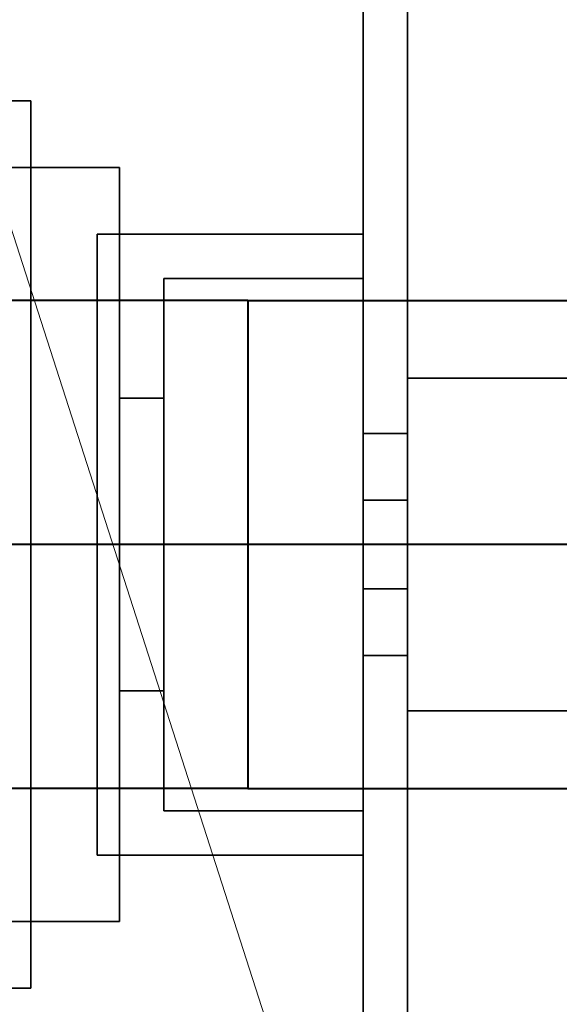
# Model space of a CAD drawing. Header units: millimetres. Extents: x 0 to 1340, y 0 to 800.
# Tile 21 of 100: x 272.42 to 276.48, y 243.21 to 250.61. Entities that reach past the tile are written whole.
import ezdxf

# ---------------------------------------------------------------- set-up
doc = ezdxf.new("R2010")
doc.units = ezdxf.units.MM
for name, color, linetype, lineweight, true_color in [('OUTLINE', 7, 'Continuous', 35, 0x141414), ('REFRIG', 7, 'Continuous', 40, 0xc83c28), ('THIN', 7, 'Continuous', 13, 0x6e6e6e)]:
    doc.layers.add(name, color=color, linetype=linetype, lineweight=lineweight, true_color=true_color)

msp = doc.modelspace()

# ---------------------------------------------------------------- linework, layer by layer
at = {"layer": 'OUTLINE'}
for points in [[(275, 228.6667), (275, 278)], [(275.3333, 228.6667), (275.3333, 278)], [(272.3333, 250), (272.5, 250)], [(272.5, 250), (272.5, 249.4444), (272.5, 248.8889), (272.5, 248.3333), (272.5, 247.7778), (272.5, 247.2222), (272.5, 246.6667)], [(268.3333, 249.5), (273.1667, 249.5)], [(273.1667, 243.8333), (273.1667, 249.5)], [(273, 246.6667), (273, 249)], [(275, 249), (273, 249)], [(275, 246.6667), (275, 249)], [(273.5, 246.6667), (273.5, 248.6667)], [(275, 248.6667), (273.5, 248.6667)], [(275, 246.6667), (275, 248.6667)], [(272.5, 248.5), (273, 248.5)], [(275.3333, 247.9167), (275.3333, 247.7083), (275.3333, 247.5), (275.3333, 247.2917), (275.3333, 247.0833), (275.3333, 246.875), (275.3333, 246.6667)], [(275.3333, 247.9167), (280, 247.9167)], [(275.3333, 247.9167), (275.3333, 247.7083), (275.3333, 247.5), (275.3333, 247.2917), (275.3333, 247.0833), (275.3333, 246.875), (275.3333, 246.6667)], [(275.3333, 247.9167), (280, 247.9167)], [(273.1667, 247.7667), (273.5, 247.7667)], [(275, 247.5), (275.3333, 247.5)], [(275, 247), (275.3333, 247)], [(273, 246.6667), (272.5, 246.6667)], [(272.5, 246.6667), (272.5, 246.1111), (272.5, 245.5556), (272.5, 245), (272.5, 244.4444), (272.5, 243.8889), (272.5, 243.3333)], [(273, 244.3333), (273, 246.6667)], [(275, 246.6667), (273, 246.6667)], [(273.5, 246.6667), (273.1667, 246.6667)], [(273.5, 244.6667), (273.5, 246.6667)], [(275, 246.6667), (273.5, 246.6667)], [(275, 244.3333), (275, 246.6667)], [(275, 244.6667), (275, 246.6667)], [(275.3333, 246.6667), (275.3333, 246.4583), (275.3333, 246.25), (275.3333, 246.0417), (275.3333, 245.8333), (275.3333, 245.625), (275.3333, 245.4167)], [(275.3333, 246.6667), (275.3333, 246.4583), (275.3333, 246.25), (275.3333, 246.0417), (275.3333, 245.8333), (275.3333, 245.625), (275.3333, 245.4167)], [(275, 246.3333), (275.3333, 246.3333)], [(275, 245.8333), (275.3333, 245.8333)], [(273.1667, 245.5667), (273.5, 245.5667)], [(275.3333, 245.4167), (280, 245.4167)], [(275.3333, 245.4167), (280, 245.4167)], [(272.5, 244.8333), (273, 244.8333)], [(275, 244.6667), (273.5, 244.6667)], [(275, 244.3333), (273, 244.3333)], [(268.3333, 243.8333), (273.1667, 243.8333)], [(272.3333, 243.3333), (272.5, 243.3333)]]:
    msp.add_lwpolyline(points, dxfattribs=at)
at = {"layer": 'REFRIG'}
for points in [[(274.1333, 248.5), (256.4667, 248.5)], [(274.1333, 248.5), (274.1333, 248.1944), (274.1333, 247.8889), (274.1333, 247.5833), (274.1333, 247.2778), (274.1333, 246.9722), (274.1333, 246.6667)], [(274.1333, 248.5), (275.1111, 248.5), (276.0889, 248.5), (277.0667, 248.5), (278.0444, 248.5), (279.0222, 248.5), (280, 248.5)], [(274.1333, 246.6667), (256.4667, 246.6667)], [(281.8333, 246.6667), (280.55, 246.6667), (279.2667, 246.6667), (277.9833, 246.6667), (276.7, 246.6667), (275.4167, 246.6667), (274.1333, 246.6667)], [(274.1333, 246.6667), (274.1333, 246.3611), (274.1333, 246.0556), (274.1333, 245.75), (274.1333, 245.4444), (274.1333, 245.1389), (274.1333, 244.8333)], [(274.1333, 244.8333), (256.4667, 244.8333)], [(274.1333, 244.8333), (275.1111, 244.8333), (276.0889, 244.8333), (277.0667, 244.8333), (278.0444, 244.8333), (279.0222, 244.8333), (280, 244.8333)]]:
    msp.add_lwpolyline(points, dxfattribs=at)
at = {"layer": 'THIN'}
msp.add_lwpolyline([(330, 70.1667), (266.6667, 266.6833)], dxfattribs=at)

doc.saveas('drawing.dxf')
